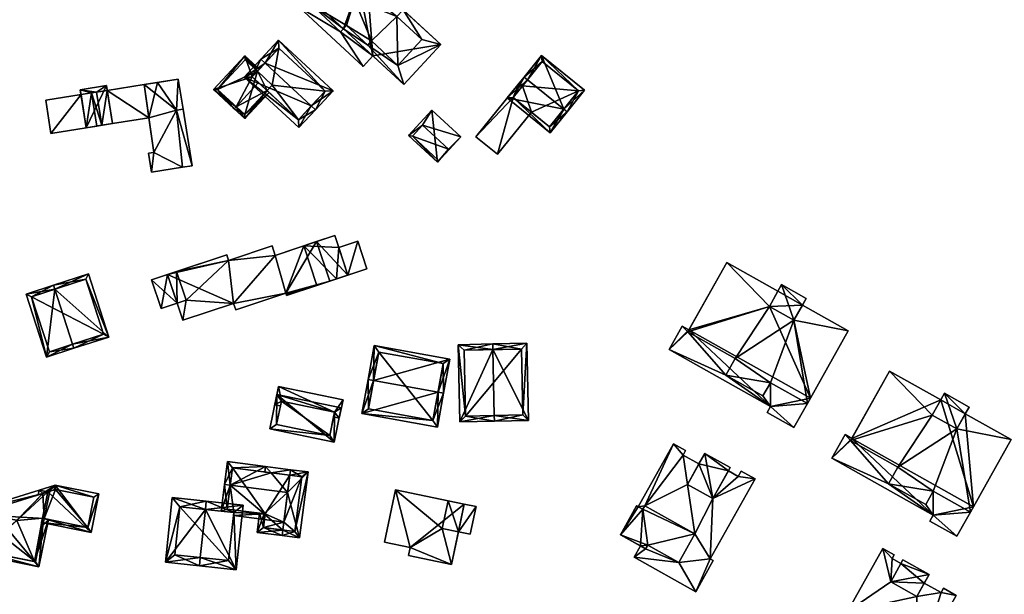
# Model space of a CAD drawing. Header units: inches. Extents: x 2685601 to 2690022, y 1235992 to 1239010.
# Tile 190 of 256: x 2689604 to 2689779, y 1237202 to 1237304. Entities that reach past the tile are written whole.
import ezdxf

# ---------------------------------------------------------------- set-up
doc = ezdxf.new("R2010")
doc.units = ezdxf.units.IN
doc.header["$MEASUREMENT"] = 0
doc.layers.add('Gebaeude Einzelhaus', color=10, linetype='Continuous')
doc.layers.add('Offenes Gebaeude', color=10, linetype='Continuous')

msp = doc.modelspace()

# ---------------------------------------------------------------- meshes
at = {"layer": 'Gebaeude Einzelhaus'}
mesh = msp.add_polyface(dxfattribs=at)
corners = [(2689659.03, 1237311.609, 489.688), (2689655.558, 1237307.854, 489.688), (2689656.407, 1237307.069, 489.688), (2689659.879, 1237310.824, 489.688), (2689678.908, 1237299.393, 489.687), (2689675.573, 1237300.266, 489.687), (2689671.349, 1237295.7, 489.687), (2689672.263, 1237305.539, 489.688), (2689671.16, 1237304.346, 489.688), (2689666.005, 1237299.309, 489.687), (2689666.67, 1237300.028, 489.687), (2689672.361, 1237292.314, 489.687), (2689661.684, 1237302.189, 489.688), (2689662.24, 1237302.79, 489.688), (2689660.651, 1237313.361, 493.194), (2689663.625, 1237307.359, 493.194), (2689665.246, 1237309.111, 493.194), (2689659.03, 1237311.609, 493.194), (2689655.928, 1237306.551, 492.152), (2689661.204, 1237301.67, 492.152), (2689662.24, 1237302.79, 492.152), (2689666.67, 1237300.028, 492.152), (2689666.005, 1237299.309, 492.152), (2689663.625, 1237307.359, 492.152), (2689671.16, 1237304.346, 492.152), (2689671.349, 1237295.7, 492.152), (2689675.573, 1237300.266, 492.152), (2689665.246, 1237309.111, 492.152), (2689672.263, 1237305.539, 492.152), (2689665.866, 1237311.454, 492.152), (2689664.413, 1237309.883, 492.152), (2689659.879, 1237310.824, 492.152), (2689661.204, 1237301.67, 487.033), (2689653.848, 1237306.005, 487.033), (2689665.18, 1237295.524, 487.033), (2689655.928, 1237306.551, 487.033), (2689655.558, 1237307.854, 487.033), (2689666.89, 1237297.374, 487.033), (2689661.684, 1237302.189, 487.033), (2689656.407, 1237307.069, 487.033), (2689664.412, 1237309.883, 489.688), (2689664.413, 1237309.883, 480.365), (2689660.651, 1237313.361, 480.365), (2689660.651, 1237313.361, 489.688), (2689655.558, 1237307.854, 480.365), (2689672.361, 1237292.314, 480.364), (2689666.891, 1237297.373, 480.364), (2689678.908, 1237299.393, 480.365), (2689665.866, 1237311.454, 480.365), (2689665.866, 1237311.454, 489.688), (2689661.684, 1237302.189, 480.365), (2689656.407, 1237307.069, 480.365), (2689655.928, 1237306.551, 480.365), (2689661.204, 1237301.67, 480.365), (2689653.848, 1237306.005, 480.365), (2689665.18, 1237295.524, 480.364)]
mesh.append_faces([[corners[k] for k in face] for face in [(36, 35, 39), (32, 37, 38), (32, 34, 37), (36, 33, 35), (35, 33, 32), (32, 33, 34), (18, 23, 31), (27, 29, 30), (27, 28, 29), (23, 24, 27), (27, 24, 28), (24, 25, 26), (23, 21, 24), (24, 21, 25), (18, 20, 23), (23, 20, 21), (21, 20, 22), (18, 19, 20), (17, 15, 14), (14, 15, 16), (11, 9, 12), (12, 9, 13), (4, 6, 11), (11, 6, 9), (9, 6, 10), (8, 5, 7), (7, 5, 4), (4, 5, 6), (0, 2, 3), (0, 1, 2)]], dxfattribs={"color": 13})
mesh.append_faces([[corners[k] for k in face] for face in [(54, 53, 55), (55, 53, 46), (46, 53, 50), (54, 52, 53), (54, 44, 52), (52, 44, 51), (55, 46, 34), (34, 46, 37), (34, 33, 55), (55, 33, 54), (36, 44, 33), (33, 44, 54), (52, 50, 53), (52, 51, 50), (29, 49, 30), (30, 49, 40), (28, 7, 29), (29, 7, 49), (8, 7, 24), (24, 7, 28), (5, 8, 26), (26, 8, 24), (26, 25, 5), (5, 25, 6), (25, 21, 6), (6, 21, 10), (21, 22, 10), (10, 22, 9), (13, 9, 20), (20, 9, 22), (32, 12, 19), (19, 12, 20), (20, 12, 13), (32, 38, 12), (35, 32, 18), (18, 32, 19), (18, 2, 35), (35, 2, 39), (18, 31, 2), (2, 31, 3), (14, 30, 43), (43, 30, 40), (14, 16, 30), (30, 16, 27), (16, 15, 27), (27, 15, 23), (15, 31, 23), (31, 0, 3), (15, 17, 31), (31, 17, 0), (43, 0, 14), (14, 0, 17), (41, 51, 42), (42, 51, 44), (41, 50, 51), (48, 46, 41), (41, 46, 50), (48, 47, 46), (46, 47, 45), (49, 41, 40), (49, 48, 41), (7, 48, 49), (7, 47, 48), (7, 4, 47), (4, 11, 47), (47, 11, 45), (45, 37, 46), (37, 12, 38), (45, 11, 37), (37, 11, 12), (36, 39, 1), (1, 39, 2), (0, 36, 1), (0, 42, 36), (36, 42, 44), (0, 43, 42), (40, 42, 43), (40, 41, 42)]], dxfattribs={"color": 41})
mesh = msp.add_polyface(dxfattribs=at)
corners = [(2689656.001, 1237288.541, 490.042), (2689656.735, 1237287.861, 490.042), (2689659.848, 1237291.218, 487.673), (2689647.828, 1237296.124, 490.042), (2689650.208, 1237300.16, 487.673), (2689647.095, 1237296.804, 490.042), (2689644.145, 1237293.624, 487.673), (2689653.786, 1237284.683, 487.673), (2689658.435, 1237291.164, 488.191), (2689650.26, 1237298.746, 488.191), (2689645.559, 1237293.678, 488.22), (2689653.733, 1237286.095, 488.219), (2689653.733, 1237286.095, 481.276), (2689658.435, 1237291.164, 481.276), (2689650.26, 1237298.746, 481.276), (2689646.476, 1237294.667, 487.054), (2689646.476, 1237294.667, 481.276), (2689645.559, 1237293.678, 487.054), (2689646.664, 1237292.653, 487.483), (2689648.184, 1237291.243, 486.719), (2689648.184, 1237291.243, 481.276), (2689649.101, 1237292.233, 481.276)]
mesh.append_faces([[corners[k] for k in face] for face in [(6, 11, 7), (7, 11, 1), (1, 11, 0), (5, 10, 6), (6, 10, 11), (5, 3, 10), (5, 9, 3), (8, 1, 0), (8, 2, 1), (5, 4, 9), (9, 4, 8), (8, 4, 2), (0, 7, 1), (5, 6, 3), (3, 6, 0), (0, 6, 7), (3, 4, 5), (0, 2, 3), (3, 2, 4), (0, 1, 2)]], dxfattribs={"color": 13})
mesh.append_faces([[corners[k] for k in face] for face in [(13, 21, 14), (14, 21, 16), (13, 12, 21), (21, 12, 20), (12, 19, 20), (18, 10, 17), (12, 11, 19), (19, 11, 18), (18, 11, 10), (10, 15, 17), (15, 14, 16), (15, 9, 14), (10, 3, 15), (15, 3, 9), (9, 8, 14), (14, 8, 13), (8, 12, 13), (8, 11, 12), (8, 0, 11)]], dxfattribs={"color": 41})
mesh = msp.add_polyface(dxfattribs=at)
corners = [(2689644.266, 1237286.283, 486.535), (2689648.55, 1237290.903, 486.535), (2689648.184, 1237291.243, 486.719), (2689642.72, 1237288.399, 487.483), (2689646.664, 1237292.653, 487.483), (2689642.38, 1237288.033, 487.483), (2689645.559, 1237293.678, 487.054), (2689644.253, 1237297.411, 486.06), (2689638.71, 1237291.436, 486.06), (2689646.476, 1237294.667, 487.054), (2689646.816, 1237295.034, 487.054), (2689644.24, 1237286.989, 486.719), (2689644.279, 1237296.705, 486.202), (2689639.416, 1237291.463, 486.202), (2689646.476, 1237294.667, 481.276), (2689644.279, 1237296.705, 481.276), (2689639.416, 1237291.463, 481.276), (2689644.24, 1237286.989, 481.276), (2689648.184, 1237291.243, 481.276), (2689649.101, 1237292.233, 481.276)]
mesh.append_faces([[corners[k] for k in face] for face in [(7, 13, 8), (8, 13, 5), (5, 13, 3), (10, 12, 7), (7, 12, 13), (10, 9, 12), (0, 11, 1), (1, 11, 2), (0, 5, 11), (11, 5, 3), (6, 3, 4), (6, 8, 3), (3, 8, 5), (10, 7, 9), (9, 7, 6), (6, 7, 8), (0, 3, 5), (0, 2, 3), (3, 2, 4), (0, 1, 2)]], dxfattribs={"color": 13})
mesh.append_faces([[corners[k] for k in face] for face in [(14, 16, 15), (14, 17, 16), (14, 18, 17), (14, 19, 18), (17, 18, 11), (11, 18, 2), (3, 17, 11), (3, 16, 17), (3, 13, 16), (13, 12, 16), (16, 12, 15), (15, 12, 14), (14, 12, 9)]], dxfattribs={"color": 41})
mesh = msp.add_polyface(dxfattribs=at)
corners = [(2689700.691, 1237287.936, 491.962), (2689701.274, 1237287.464, 491.962), (2689704.39, 1237291.31, 489.592), (2689696.785, 1237297.471, 489.592), (2689694.252, 1237293.153, 491.962), (2689693.669, 1237293.625, 491.962), (2689690.679, 1237289.934, 489.592), (2689698.283, 1237283.773, 489.592), (2689703.335, 1237291.2, 489.951), (2689698.173, 1237284.828, 489.966), (2689696.895, 1237296.416, 489.951), (2689691.734, 1237290.044, 489.966), (2689698.173, 1237284.828, 481.196), (2689703.335, 1237291.2, 481.196), (2689696.895, 1237296.416, 481.196), (2689693.386, 1237292.083, 487.791), (2689693.386, 1237292.083, 481.196), (2689691.734, 1237290.044, 487.791), (2689694.988, 1237287.408, 487.791), (2689694.988, 1237287.408, 481.196), (2689691.734, 1237290.044, 481.196)]
mesh.append_faces([[corners[k] for k in face] for face in [(11, 9, 7), (6, 11, 7), (4, 11, 5), (10, 4, 5), (5, 11, 6), (8, 10, 3), (3, 10, 5), (2, 8, 3), (1, 9, 0), (0, 8, 1), (7, 9, 1), (1, 8, 2), (0, 7, 1), (5, 6, 4), (4, 6, 0), (0, 6, 7), (0, 3, 4), (4, 3, 5), (0, 2, 3), (0, 1, 2)]], dxfattribs={"color": 13})
mesh.append_faces([[corners[k] for k in face] for face in [(13, 16, 14), (13, 19, 16), (16, 19, 20), (13, 12, 19), (12, 18, 19), (18, 11, 17), (12, 9, 18), (18, 9, 11), (11, 15, 17), (15, 14, 16), (15, 10, 14), (11, 4, 15), (15, 4, 10), (10, 8, 14), (14, 8, 13), (8, 12, 13), (8, 9, 12), (8, 0, 9)]], dxfattribs={"color": 41})
mesh = msp.add_polyface(dxfattribs=at)
corners = [(2689628.136, 1237280.291, 492.952), (2689627.196, 1237280.141, 492.952), (2689627.728, 1237276.81, 492.952), (2689633.216, 1237277.685, 492.952), (2689632.154, 1237287.778, 492.952), (2689632.465, 1237293.284, 492.952), (2689633.314, 1237287.963, 492.952), (2689626.443, 1237292.324, 492.952), (2689615.242, 1237290.538, 487.074), (2689609.924, 1237283.668, 487.074), (2689616.179, 1237284.665, 487.074), (2689608.986, 1237289.541, 487.074), (2689619.878, 1237291.278, 491.15), (2689620.814, 1237285.404, 491.15), (2689627.271, 1237286.433, 491.15), (2689626.443, 1237292.324, 491.15), (2689619.744, 1237292.118, 492.003), (2689616.179, 1237284.665, 492.003), (2689620.814, 1237285.404, 492.003), (2689615.108, 1237291.379, 492.003), (2689632.154, 1237287.778, 492.003), (2689633.216, 1237277.685, 492.003), (2689634.91, 1237277.955, 492.003), (2689633.314, 1237287.963, 492.003), (2689627.196, 1237280.141, 481.399), (2689628.136, 1237280.291, 481.399), (2689627.728, 1237276.81, 481.399), (2689633.216, 1237277.685, 481.399), (2689633.314, 1237287.963, 481.399), (2689632.465, 1237293.284, 481.399), (2689628.758, 1237292.694, 481.399), (2689626.443, 1237292.324, 481.399), (2689627.271, 1237286.433, 481.399), (2689632.154, 1237287.778, 481.399), (2689609.924, 1237283.668, 481.399), (2689608.986, 1237289.541, 481.399), (2689616.179, 1237284.665, 481.399), (2689618.05, 1237284.964, 481.399), (2689618.05, 1237284.964, 487.074), (2689615.242, 1237290.538, 481.399), (2689617.114, 1237290.836, 481.399), (2689619.878, 1237291.278, 481.399), (2689626.443, 1237292.325, 481.399), (2689618.918, 1237285.101, 481.399), (2689618.918, 1237285.101, 491.15), (2689617.981, 1237290.975, 481.399), (2689619.744, 1237292.118, 481.399), (2689615.108, 1237291.379, 481.399), (2689618.918, 1237285.102, 491.15), (2689618.05, 1237284.963, 487.074), (2689618.918, 1237285.102, 481.399), (2689618.05, 1237284.963, 481.399), (2689634.91, 1237277.955, 481.399)]
mesh.append_faces([[corners[k] for k in face] for face in [(20, 22, 23), (20, 21, 22), (19, 17, 16), (16, 17, 18), (12, 14, 15), (12, 13, 14), (11, 9, 8), (8, 9, 10), (0, 4, 7), (7, 4, 5), (5, 4, 6), (0, 3, 4), (0, 2, 3), (0, 1, 2)]], dxfattribs={"color": 13})
mesh.append_faces([[corners[k] for k in face] for face in [(27, 33, 52), (52, 33, 28), (21, 52, 22), (21, 27, 52), (22, 52, 23), (23, 52, 28), (47, 40, 39), (40, 50, 51), (46, 45, 47), (47, 45, 40), (40, 45, 50), (46, 41, 45), (18, 48, 13), (48, 49, 50), (50, 49, 51), (48, 10, 49), (18, 17, 48), (48, 17, 10), (8, 47, 39), (8, 19, 47), (10, 17, 8), (8, 17, 19), (19, 16, 47), (47, 16, 46), (46, 12, 41), (12, 18, 13), (46, 16, 12), (12, 16, 18), (43, 41, 32), (32, 41, 42), (43, 45, 41), (13, 32, 14), (44, 43, 13), (13, 43, 32), (42, 41, 15), (15, 41, 12), (36, 40, 37), (36, 39, 40), (36, 34, 39), (39, 34, 35), (35, 8, 39), (35, 11, 8), (10, 37, 38), (9, 36, 10), (10, 36, 37), (9, 34, 36), (9, 11, 34), (34, 11, 35), (30, 32, 31), (25, 26, 24), (25, 27, 26), (30, 33, 32), (32, 33, 25), (25, 33, 27), (30, 29, 33), (33, 29, 28), (0, 14, 25), (25, 14, 32), (0, 7, 14), (14, 7, 15), (5, 15, 7), (15, 30, 31), (5, 29, 15), (15, 29, 30), (23, 5, 6), (23, 29, 5), (23, 28, 29), (6, 4, 23), (23, 4, 20), (4, 3, 20), (20, 3, 21), (2, 21, 3), (2, 26, 21), (21, 26, 27), (2, 1, 26), (26, 1, 24), (1, 0, 24), (24, 0, 25)]], dxfattribs={"color": 41})
mesh = msp.add_polyface(dxfattribs=at)
corners = [(2689691.734, 1237290.044, 487.791), (2689692.803, 1237292.555, 487.791), (2689685.126, 1237283.081, 487.791), (2689693.386, 1237292.083, 487.791), (2689688.964, 1237279.973, 487.791), (2689694.988, 1237287.408, 487.791), (2689692.803, 1237292.555, 481.196), (2689693.386, 1237292.083, 481.196), (2689685.126, 1237283.081, 481.196), (2689688.964, 1237279.973, 481.196), (2689694.988, 1237287.408, 481.196), (2689691.734, 1237290.044, 481.196)]
mesh.append_faces([[corners[k] for k in face] for face in [(0, 4, 5), (0, 2, 4), (3, 1, 0), (0, 1, 2)]], dxfattribs={"color": 13})
mesh.append_faces([[corners[k] for k in face] for face in [(7, 11, 6), (6, 11, 8), (8, 11, 9), (9, 11, 10), (5, 4, 10), (10, 4, 9), (4, 2, 9), (9, 2, 8), (2, 1, 8), (8, 1, 6), (6, 3, 7), (6, 1, 3)]], dxfattribs={"color": 41})
mesh = msp.add_polyface(dxfattribs=at)
corners = [(2689678.328, 1237278.549, 485.851), (2689682.498, 1237283.074, 485.851), (2689677.369, 1237287.8, 485.851), (2689673.199, 1237283.275, 485.851), (2689673.9, 1237283.15, 485.851), (2689680.3, 1237280.85, 485.851), (2689678.55, 1237278.85, 485.851), (2689675.7, 1237285.1, 485.851), (2689673.9, 1237283.15, 480.611), (2689675.7, 1237285.1, 480.611), (2689678.55, 1237278.85, 480.611), (2689680.3, 1237280.85, 480.611)]
mesh.append_faces([[corners[k] for k in face] for face in [(1, 5, 7), (7, 2, 1), (4, 3, 7), (7, 3, 2), (5, 0, 6), (6, 0, 4), (0, 5, 1), (4, 0, 3), (0, 2, 3), (0, 1, 2)]], dxfattribs={"color": 13})
mesh.append_faces([[corners[k] for k in face] for face in [(8, 11, 10), (9, 11, 8), (7, 11, 9), (5, 11, 7), (10, 11, 6), (6, 11, 5), (8, 10, 4), (4, 10, 6), (9, 8, 7), (7, 8, 4)]], dxfattribs={"color": 41})
mesh = msp.add_polyface(dxfattribs=at)
corners = [(2689630.576, 1237258.692, 485.478), (2689627.723, 1237257.741, 485.478), (2689629.404, 1237252.699, 485.478), (2689632.257, 1237253.649, 485.478), (2689656.948, 1237264.509, 485.738), (2689662.474, 1237258.603, 485.738), (2689660.15, 1237265.576, 485.738), (2689659.273, 1237257.535, 485.738), (2689662.474, 1237258.603, 482.894), (2689664.218, 1237264.571, 482.894), (2689660.858, 1237263.452, 482.894), (2689665.834, 1237259.721, 482.894), (2689660.438, 1237257.923, 482.894), (2689642.261, 1237253.576, 490.762), (2689630.576, 1237258.693, 490.762), (2689633.279, 1237250.584, 490.762), (2689641.356, 1237261.181, 490.762), (2689641.026, 1237262.174, 490.762), (2689651.504, 1237255.383, 490.762), (2689642.643, 1237252.43, 490.762), (2689649.638, 1237262.073, 490.762), (2689659.273, 1237257.535, 490.762), (2689651.566, 1237255.194, 490.762), (2689656.948, 1237264.509, 490.762), (2689651.634, 1237254.99, 490.762), (2689649.078, 1237263.754, 490.762), (2689632.144, 1237259.215, 485.478), (2689632.144, 1237259.215, 475.436), (2689627.723, 1237257.741, 475.436), (2689629.404, 1237252.699, 475.436), (2689632.257, 1237253.649, 475.436), (2689633.825, 1237254.171, 475.436), (2689656.996, 1237256.776, 485.738), (2689656.996, 1237256.776, 475.436), (2689660.438, 1237257.923, 475.436), (2689662.474, 1237258.603, 475.436), (2689660.15, 1237265.576, 475.436), (2689660.858, 1237263.451, 475.436), (2689654.673, 1237263.751, 475.436), (2689654.673, 1237263.751, 485.738), (2689665.834, 1237259.721, 475.436), (2689664.218, 1237264.571, 475.436), (2689651.504, 1237255.383, 475.436), (2689642.643, 1237252.43, 475.436), (2689651.566, 1237255.194, 475.436), (2689651.634, 1237254.99, 475.436), (2689649.638, 1237262.073, 475.436), (2689649.078, 1237263.754, 475.436), (2689641.356, 1237261.181, 475.436), (2689641.026, 1237262.174, 475.436), (2689633.279, 1237250.584, 475.436), (2689642.261, 1237253.576, 475.436)]
mesh.append_faces([[corners[k] for k in face] for face in [(16, 20, 25), (21, 22, 24), (20, 18, 23), (23, 18, 21), (21, 18, 22), (16, 13, 20), (20, 13, 18), (18, 13, 19), (17, 14, 16), (16, 14, 13), (13, 14, 15), (11, 8, 12), (11, 9, 8), (8, 9, 10), (7, 5, 4), (4, 5, 6), (0, 2, 3), (0, 1, 2)]], dxfattribs={"color": 13})
mesh.append_faces([[corners[k] for k in face] for face in [(51, 42, 43), (42, 33, 44), (44, 33, 45), (42, 38, 33), (51, 46, 42), (42, 46, 38), (51, 48, 46), (46, 48, 47), (48, 27, 49), (50, 31, 51), (51, 31, 48), (48, 31, 27), (50, 30, 31), (19, 13, 43), (43, 13, 51), (13, 15, 51), (51, 15, 50), (50, 3, 30), (3, 14, 0), (50, 15, 3), (3, 15, 14), (17, 26, 14), (14, 26, 0), (17, 49, 26), (26, 49, 27), (17, 16, 49), (49, 16, 48), (16, 25, 48), (48, 25, 47), (25, 20, 47), (47, 20, 46), (23, 39, 20), (20, 39, 46), (46, 39, 38), (23, 4, 39), (23, 21, 4), (4, 21, 7), (24, 32, 21), (21, 32, 7), (24, 45, 32), (32, 45, 33), (24, 22, 45), (45, 22, 44), (22, 18, 44), (44, 18, 42), (18, 19, 42), (42, 19, 43), (34, 35, 40), (40, 35, 41), (41, 35, 37), (41, 10, 9), (41, 37, 10), (9, 11, 41), (41, 11, 40), (8, 40, 11), (8, 35, 40), (34, 37, 35), (34, 38, 37), (37, 38, 36), (34, 33, 38), (4, 38, 39), (4, 36, 38), (4, 6, 36), (6, 10, 36), (36, 10, 37), (6, 5, 10), (10, 5, 8), (7, 8, 5), (8, 34, 35), (8, 33, 34), (7, 32, 8), (8, 32, 33), (28, 30, 29), (28, 27, 30), (30, 27, 31), (29, 30, 2), (2, 30, 3), (2, 1, 29), (29, 1, 28), (0, 28, 1), (0, 27, 28), (0, 26, 27)]], dxfattribs={"color": 41})
mesh = msp.add_polyface(dxfattribs=at)
corners = [(2689721.683, 1237249.573, 487.455), (2689722.646, 1237248.558, 487.455), (2689722.849, 1237248.918, 487.455), (2689719.338, 1237245.4, 487.455), (2689729.378, 1237240.894, 487.455), (2689731.035, 1237243.843, 487.455), (2689737.27, 1237235.32, 487.455), (2689741.453, 1237231.606, 487.454), (2689736.688, 1237234.285, 487.455), (2689743.844, 1237235.86, 487.455), (2689737.29, 1237239.545, 487.455), (2689735.966, 1237237.19, 487.455), (2689741.449, 1237250.603, 491.223), (2689739.264, 1237256.896, 491.223), (2689737.1, 1237253.048, 491.223), (2689743.613, 1237254.451, 491.223), (2689737.1, 1237253.048, 490.227), (2689722.646, 1237248.558, 490.227), (2689731.035, 1237243.843, 490.227), (2689729.54, 1237260.823, 490.227), (2689737.29, 1237239.545, 490.227), (2689729.378, 1237240.894, 490.227), (2689741.449, 1237250.603, 490.227), (2689735.966, 1237237.19, 490.227), (2689743.844, 1237235.86, 490.227), (2689751.073, 1237248.719, 490.227), (2689742.956, 1237253.282, 490.227), (2689738.606, 1237255.727, 490.227), (2689736.688, 1237234.285, 475.752), (2689737.27, 1237235.32, 475.752), (2689741.453, 1237231.606, 475.752), (2689744.38, 1237236.813, 475.752), (2689744.38, 1237236.813, 487.455), (2689721.683, 1237249.573, 475.752), (2689722.849, 1237248.918, 475.752), (2689719.338, 1237245.4, 475.752), (2689742.955, 1237253.281, 490.227), (2689743.613, 1237254.451, 475.752), (2689742.955, 1237253.281, 475.752), (2689739.264, 1237256.896, 475.752), (2689738.606, 1237255.727, 475.752), (2689741.449, 1237250.603, 475.752), (2689737.1, 1237253.048, 475.752), (2689729.54, 1237260.823, 475.752), (2689751.073, 1237248.719, 475.752), (2689742.956, 1237253.282, 475.752)]
mesh.append_faces([[corners[k] for k in face] for face in [(19, 16, 27), (22, 25, 26), (22, 24, 25), (22, 20, 24), (20, 21, 23), (16, 18, 22), (22, 18, 20), (20, 18, 21), (19, 17, 16), (16, 17, 18), (15, 13, 12), (12, 13, 14), (4, 6, 11), (11, 6, 10), (10, 6, 9), (9, 6, 7), (7, 6, 8), (4, 3, 6), (5, 1, 4), (4, 1, 3), (3, 1, 0), (0, 1, 2)]], dxfattribs={"color": 13})
mesh.append_faces([[corners[k] for k in face] for face in [(44, 41, 45), (42, 43, 40), (42, 34, 43), (44, 31, 41), (41, 31, 42), (42, 31, 34), (43, 27, 40), (43, 19, 27), (44, 45, 25), (25, 45, 26), (24, 32, 25), (25, 32, 44), (44, 32, 31), (24, 9, 32), (24, 20, 9), (9, 20, 10), (11, 10, 23), (23, 10, 20), (23, 21, 11), (11, 21, 4), (21, 18, 4), (4, 18, 5), (18, 17, 5), (5, 17, 1), (17, 2, 1), (2, 43, 34), (17, 19, 2), (2, 19, 43), (38, 39, 37), (38, 40, 39), (38, 42, 40), (38, 41, 42), (12, 14, 22), (22, 14, 16), (14, 27, 16), (27, 39, 40), (14, 13, 27), (27, 13, 39), (13, 15, 39), (39, 15, 37), (15, 36, 37), (37, 36, 38), (15, 12, 36), (36, 12, 22), (34, 35, 33), (30, 29, 31), (31, 29, 34), (34, 29, 35), (30, 28, 29), (6, 3, 29), (29, 3, 35), (3, 0, 35), (35, 0, 33), (33, 2, 34), (33, 0, 2), (9, 31, 32), (7, 30, 9), (9, 30, 31), (7, 8, 30), (30, 8, 28), (8, 6, 28), (28, 6, 29)]], dxfattribs={"color": 41})
mesh = msp.add_polyface(dxfattribs=at)
corners = [(2689613.761, 1237246.341, 490.619), (2689609.159, 1237244.07, 486.828), (2689613.991, 1237245.628, 490.619), (2689610.621, 1237256.082, 490.619), (2689605.559, 1237255.238, 486.828), (2689610.391, 1237256.796, 490.619), (2689620.188, 1237247.625, 486.07), (2689616.586, 1237258.794, 486.07), (2689609.643, 1237245.014, 487.388), (2689606.503, 1237254.754, 487.388), (2689619.244, 1237248.109, 486.594), (2689616.103, 1237257.85, 486.594), (2689609.643, 1237245.014, 479.118), (2689619.244, 1237248.109, 479.118), (2689616.103, 1237257.85, 479.119), (2689606.503, 1237254.754, 479.118)]
mesh.append_faces([[corners[k] for k in face] for face in [(3, 9, 5), (11, 3, 5), (5, 9, 4), (7, 11, 5), (10, 11, 6), (6, 11, 7), (2, 8, 0), (0, 10, 2), (2, 10, 6), (9, 8, 1), (4, 9, 1), (1, 8, 2), (3, 7, 5), (0, 6, 3), (3, 6, 7), (0, 2, 6), (4, 3, 5), (4, 1, 3), (3, 1, 0), (0, 1, 2)]], dxfattribs={"color": 13})
mesh.append_faces([[corners[k] for k in face] for face in [(13, 15, 14), (13, 12, 15), (8, 9, 12), (12, 9, 15), (3, 11, 9), (9, 11, 15), (15, 11, 14), (11, 10, 14), (14, 10, 13), (10, 12, 13), (10, 8, 12), (10, 0, 8)]], dxfattribs={"color": 41})
mesh = msp.add_polyface(dxfattribs=at)
corners = [(2689678.445, 1237237.887, 490.772), (2689664.97, 1237234.088, 485.369), (2689678.344, 1237231.679, 485.369), (2689667.04, 1237239.941, 490.772), (2689666.055, 1237240.118, 490.772), (2689679.429, 1237237.71, 490.772), (2689680.511, 1237243.72, 485.369), (2689667.138, 1237246.128, 485.369), (2689677.536, 1237232.84, 486.25), (2689679.35, 1237242.913, 486.254), (2689667.945, 1237244.966, 486.254), (2689666.131, 1237234.895, 486.251), (2689667.945, 1237244.966, 475.122), (2689679.35, 1237242.913, 475.122), (2689666.131, 1237234.895, 475.122), (2689677.536, 1237232.84, 475.122)]
mesh.append_faces([[corners[k] for k in face] for face in [(11, 8, 1), (3, 11, 4), (10, 3, 4), (4, 11, 1), (9, 10, 7), (7, 10, 4), (6, 9, 7), (8, 0, 5), (5, 0, 9), (5, 9, 6), (1, 8, 2), (2, 8, 5), (3, 7, 4), (5, 6, 0), (0, 6, 3), (3, 6, 7), (0, 2, 5), (4, 1, 3), (3, 1, 0), (0, 1, 2)]], dxfattribs={"color": 13})
mesh.append_faces([[corners[k] for k in face] for face in [(12, 15, 14), (13, 15, 12), (8, 15, 13), (8, 13, 0), (0, 13, 9), (14, 15, 8), (11, 14, 8), (12, 14, 11), (3, 12, 11), (10, 12, 3), (13, 12, 9), (9, 12, 10)]], dxfattribs={"color": 41})
mesh = msp.add_polyface(dxfattribs=at)
corners = [(2689688.162, 1237245.396, 490.772), (2689682.024, 1237246.269, 485.369), (2689682.308, 1237232.603, 485.369), (2689688.141, 1237246.396, 490.772), (2689688.404, 1237233.729, 490.772), (2689688.425, 1237232.73, 490.772), (2689694.459, 1237232.855, 485.369), (2689694.175, 1237246.521, 485.369), (2689683.044, 1237245.29, 486.252), (2689693.196, 1237245.501, 486.264), (2689683.286, 1237233.623, 486.251), (2689693.439, 1237233.834, 486.264), (2689693.196, 1237245.501, 475.286), (2689693.439, 1237233.834, 475.286), (2689683.044, 1237245.29, 475.286), (2689683.286, 1237233.623, 475.286)]
mesh.append_faces([[corners[k] for k in face] for face in [(11, 9, 7), (6, 11, 7), (10, 4, 5), (5, 4, 11), (5, 11, 6), (2, 10, 5), (8, 10, 1), (1, 10, 2), (0, 8, 3), (9, 0, 3), (7, 9, 3), (3, 8, 1), (0, 7, 3), (5, 6, 4), (4, 6, 0), (0, 6, 7), (0, 2, 4), (4, 2, 5), (3, 1, 0), (0, 1, 2)]], dxfattribs={"color": 13})
mesh.append_faces([[corners[k] for k in face] for face in [(12, 15, 14), (13, 15, 12), (10, 15, 13), (10, 13, 4), (4, 13, 11), (14, 15, 10), (8, 14, 10), (12, 14, 8), (0, 12, 8), (9, 12, 0), (13, 12, 11), (11, 12, 9)]], dxfattribs={"color": 41})
mesh = msp.add_polyface(dxfattribs=at)
corners = [(2689758.208, 1237221.673, 484.681), (2689748.168, 1237226.179, 484.681), (2689766.1, 1237216.099, 484.681), (2689751.476, 1237229.336, 484.681), (2689750.513, 1237230.351, 484.681), (2689770.283, 1237212.385, 484.681), (2689765.518, 1237215.064, 484.681), (2689772.674, 1237216.639, 484.681), (2689766.12, 1237220.324, 484.681), (2689764.796, 1237217.969, 484.681), (2689759.865, 1237224.621, 484.681), (2689751.679, 1237229.696, 484.681), (2689765.93, 1237233.826, 487.453), (2689751.476, 1237229.336, 487.453), (2689759.865, 1237224.621, 487.453), (2689758.37, 1237241.601, 487.454), (2689766.12, 1237220.324, 487.453), (2689758.208, 1237221.673, 487.453), (2689770.279, 1237231.381, 487.453), (2689764.796, 1237217.969, 487.453), (2689772.674, 1237216.639, 487.453), (2689779.903, 1237229.498, 487.453), (2689771.785, 1237234.061, 487.453), (2689767.436, 1237236.505, 487.454), (2689770.279, 1237231.381, 488.449), (2689768.094, 1237237.675, 488.449), (2689765.93, 1237233.826, 488.449), (2689772.443, 1237235.23, 488.449), (2689765.518, 1237215.064, 475.16), (2689766.1, 1237216.099, 475.16), (2689770.283, 1237212.385, 475.16), (2689773.209, 1237217.591, 475.16), (2689773.209, 1237217.591, 484.681), (2689750.513, 1237230.351, 475.16), (2689751.679, 1237229.696, 475.16), (2689748.168, 1237226.179, 475.16), (2689758.37, 1237241.601, 475.16), (2689779.903, 1237229.498, 475.16), (2689771.785, 1237234.061, 475.16), (2689767.436, 1237236.505, 475.16), (2689768.094, 1237237.675, 475.16), (2689772.443, 1237235.23, 475.16), (2689771.785, 1237234.06, 487.453), (2689771.785, 1237234.06, 475.16)]
mesh.append_faces([[corners[k] for k in face] for face in [(27, 25, 24), (24, 25, 26), (15, 12, 23), (18, 21, 22), (18, 20, 21), (18, 16, 20), (16, 17, 19), (12, 14, 18), (18, 14, 16), (16, 14, 17), (15, 13, 12), (12, 13, 14), (4, 3, 11), (3, 0, 10), (0, 2, 9), (9, 2, 8), (8, 2, 7), (7, 2, 5), (5, 2, 6), (4, 1, 3), (3, 1, 0), (0, 1, 2)]], dxfattribs={"color": 13})
mesh.append_faces([[corners[k] for k in face] for face in [(41, 43, 40), (40, 43, 39), (27, 42, 41), (41, 42, 43), (27, 24, 42), (42, 24, 18), (24, 26, 18), (18, 26, 12), (26, 23, 12), (23, 40, 39), (26, 25, 23), (23, 25, 40), (25, 27, 40), (40, 27, 41), (31, 38, 37), (31, 39, 38), (31, 34, 39), (39, 34, 36), (36, 23, 39), (36, 15, 23), (37, 22, 21), (37, 38, 22), (20, 32, 21), (21, 32, 37), (37, 32, 31), (20, 7, 32), (20, 16, 7), (7, 16, 8), (9, 8, 19), (19, 8, 16), (19, 17, 9), (9, 17, 0), (17, 14, 0), (0, 14, 10), (14, 13, 10), (10, 13, 3), (13, 11, 3), (11, 36, 34), (13, 15, 11), (11, 15, 36), (34, 35, 33), (30, 29, 31), (31, 29, 34), (34, 29, 35), (30, 28, 29), (2, 1, 29), (29, 1, 35), (1, 4, 35), (35, 4, 33), (33, 11, 34), (33, 4, 11), (7, 31, 32), (5, 30, 7), (7, 30, 31), (5, 6, 30), (30, 6, 28), (6, 2, 28), (28, 2, 29)]], dxfattribs={"color": 41})
mesh = msp.add_polyface(dxfattribs=at)
corners = [(2689649.928, 1237237.458, 483.479), (2689660.051, 1237228.993, 481.961), (2689661.318, 1237235.094, 483.479), (2689648.661, 1237231.356, 481.961), (2689660.135, 1237234.318, 483.235), (2689649.844, 1237232.133, 482.205), (2689650.704, 1237236.275, 483.235), (2689659.275, 1237230.175, 482.205), (2689660.135, 1237234.318, 482.43), (2689650.704, 1237236.275, 474.531), (2689650.704, 1237236.275, 482.43), (2689660.135, 1237234.318, 474.531), (2689650.704, 1237236.275, 482.53), (2689660.135, 1237234.318, 482.53), (2689650.532, 1237235.445, 482.43), (2689649.844, 1237232.133, 474.531), (2689650.532, 1237235.445, 482.53), (2689659.275, 1237230.175, 474.531), (2689659.963, 1237233.487, 482.43), (2689659.963, 1237233.487, 482.53)]
mesh.append_faces([[corners[k] for k in face] for face in [(1, 7, 4), (5, 7, 3), (3, 7, 1), (6, 5, 0), (4, 6, 0), (0, 5, 3), (1, 4, 2), (2, 4, 0), (3, 1, 0), (0, 1, 2)]], dxfattribs={"color": 13})
mesh.append_faces([[corners[k] for k in face] for face in [(9, 17, 15), (11, 17, 9), (4, 19, 13), (18, 11, 8), (18, 17, 11), (4, 7, 19), (19, 7, 18), (18, 7, 17), (7, 5, 17), (17, 5, 15), (9, 14, 10), (16, 6, 12), (14, 5, 16), (16, 5, 6), (9, 15, 14), (14, 15, 5), (6, 4, 12), (12, 4, 13), (11, 9, 8), (8, 9, 10)]], dxfattribs={"color": 41})
mesh = msp.add_polyface(dxfattribs=at)
corners = [(2689714.689, 1237217.143, 486.044), (2689713.603, 1237217.754, 486.044), (2689710.721, 1237212.63, 486.044), (2689715.576, 1237210.795, 486.044), (2689715.194, 1237210.115, 486.044), (2689723.904, 1237212.776, 486.044), (2689721.058, 1237207.713, 486.044), (2689715.036, 1237217.761, 486.044), (2689727.079, 1237219.045, 486.044), (2689725.69, 1237227.031, 486.044), (2689722.611, 1237221.555, 486.044), (2689730.156, 1237224.52, 486.044), (2689726.611, 1237208.378, 485.001), (2689723.904, 1237212.776, 485.001), (2689721.058, 1237207.713, 485.001), (2689727.079, 1237219.045, 485.001), (2689722.611, 1237221.555, 485.001), (2689715.036, 1237217.761, 485.001), (2689715.194, 1237210.115, 485.001), (2689715.576, 1237210.795, 485.001), (2689713.156, 1237208.691, 485.001), (2689724.075, 1237202.553, 485.001), (2689714.254, 1237210.644, 485.001), (2689727.173, 1237208.063, 485.001), (2689734.561, 1237222.52, 485.001), (2689731.575, 1237222.963, 485.001), (2689732.104, 1237223.901, 485.001), (2689729.832, 1237223.943, 485.001), (2689721.816, 1237226.721, 485.001), (2689724.635, 1237225.155, 485.001), (2689720.13, 1237228.725, 485.001), (2689722.266, 1237227.524, 485.001), (2689713.876, 1237217.6, 485.001), (2689714.689, 1237217.143, 485.001), (2689710.721, 1237212.63, 472.901), (2689714.254, 1237210.644, 472.901), (2689713.603, 1237217.754, 472.901), (2689713.876, 1237217.6, 472.901), (2689715.576, 1237210.795, 472.901), (2689715.194, 1237210.115, 472.901), (2689714.689, 1237217.143, 472.901), (2689723.904, 1237212.776, 472.901), (2689715.036, 1237217.761, 472.901), (2689721.058, 1237207.713, 472.901), (2689730.156, 1237224.52, 472.901), (2689729.832, 1237223.943, 472.901), (2689725.69, 1237227.031, 472.901), (2689724.635, 1237225.155, 472.901), (2689727.079, 1237219.045, 472.901), (2689722.611, 1237221.555, 472.901), (2689720.13, 1237228.725, 472.901), (2689722.266, 1237227.524, 472.901), (2689713.156, 1237208.691, 472.901), (2689724.075, 1237202.553, 472.901), (2689727.173, 1237208.063, 472.901), (2689726.611, 1237208.378, 472.901), (2689734.561, 1237222.52, 472.901), (2689732.104, 1237223.901, 472.901), (2689731.575, 1237222.963, 472.901), (2689721.816, 1237226.721, 472.901)]
mesh.append_faces([[corners[k] for k in face] for face in [(17, 32, 33), (17, 30, 32), (17, 28, 30), (30, 28, 31), (17, 16, 28), (28, 16, 29), (15, 25, 27), (15, 24, 25), (25, 24, 26), (15, 12, 24), (12, 21, 23), (20, 18, 22), (12, 14, 21), (21, 14, 20), (20, 14, 18), (18, 14, 19), (17, 13, 16), (16, 13, 15), (15, 13, 12), (12, 13, 14), (11, 9, 8), (8, 9, 10), (0, 5, 7), (0, 3, 5), (5, 3, 6), (0, 2, 3), (3, 2, 4), (0, 1, 2)]], dxfattribs={"color": 13})
mesh.append_faces([[corners[k] for k in face] for face in [(49, 59, 47), (59, 50, 51), (49, 42, 59), (59, 42, 50), (50, 42, 37), (37, 42, 40), (49, 41, 42), (43, 39, 38), (43, 52, 39), (39, 52, 35), (43, 53, 52), (41, 55, 43), (43, 55, 53), (53, 55, 54), (56, 58, 57), (49, 48, 41), (41, 48, 55), (55, 48, 56), (56, 48, 58), (58, 48, 45), (31, 28, 51), (51, 28, 59), (47, 59, 29), (29, 59, 28), (58, 45, 25), (25, 45, 27), (25, 26, 58), (58, 26, 57), (26, 24, 57), (57, 24, 56), (24, 12, 56), (56, 12, 55), (12, 23, 55), (55, 23, 54), (23, 21, 54), (54, 21, 53), (21, 20, 53), (53, 20, 52), (20, 22, 52), (52, 22, 35), (50, 37, 30), (30, 37, 32), (30, 31, 50), (50, 31, 51), (47, 48, 49), (46, 45, 47), (47, 45, 48), (46, 44, 45), (9, 29, 10), (10, 29, 16), (9, 46, 29), (29, 46, 47), (11, 44, 9), (9, 44, 46), (15, 27, 8), (8, 27, 11), (11, 27, 44), (44, 27, 45), (8, 10, 15), (15, 10, 16), (38, 41, 43), (38, 40, 41), (41, 40, 42), (40, 34, 37), (37, 34, 36), (38, 35, 40), (40, 35, 34), (38, 39, 35), (2, 1, 34), (34, 1, 36), (36, 32, 37), (32, 0, 33), (36, 1, 32), (32, 1, 0), (17, 33, 7), (7, 33, 0), (7, 5, 17), (17, 5, 13), (5, 6, 13), (13, 6, 14), (6, 3, 14), (14, 3, 19), (3, 4, 19), (19, 4, 18), (2, 22, 4), (4, 22, 18), (2, 34, 22), (22, 34, 35)]], dxfattribs={"color": 41})
mesh = msp.add_polyface(dxfattribs=at)
corners = [(2689647.687, 1237216.339, 479.653), (2689647.713, 1237215.327, 479.365), (2689647.841, 1237216.319, 479.653), (2689642.212, 1237216.037, 479.365), (2689641.651, 1237221.417, 480.883), (2689651.808, 1237220.108, 480.883), (2689642.268, 1237216.561, 479.517), (2689640.047, 1237216.797, 479.503), (2689640.659, 1237221.545, 480.883), (2689648.872, 1237223.579, 479.738), (2689652.328, 1237224.141, 479.365), (2689647.915, 1237224.71, 479.365), (2689652.2, 1237223.15, 479.738), (2689641.179, 1237225.579, 479.365), (2689641.106, 1237217.188, 479.653), (2689642.043, 1237224.459, 479.738), (2689650.952, 1237213.472, 480.883), (2689646.411, 1237213.049, 479.365), (2689646.849, 1237216.447, 479.365), (2689650.824, 1237212.479, 480.883), (2689652.2, 1237223.15, 480.883), (2689652.328, 1237224.141, 480.883), (2689647.787, 1237223.719, 479.365), (2689653.941, 1237212.078, 479.365), (2689655.445, 1237223.74, 479.365), (2689647.531, 1237213.913, 479.706), (2689647.841, 1237216.319, 479.706), (2689653.078, 1237213.198, 479.848), (2689654.325, 1237222.876, 479.848), (2689652.2, 1237223.15, 473.019), (2689642.043, 1237224.459, 473.019), (2689641.106, 1237217.188, 473.019), (2689647.841, 1237216.319, 473.019), (2689647.713, 1237215.327, 473.019), (2689651.134, 1237214.886, 473.019), (2689647.531, 1237213.913, 473.019), (2689653.078, 1237213.198, 473.019), (2689654.325, 1237222.876, 473.019)]
mesh.append_faces([[corners[k] for k in face] for face in [(24, 28, 21), (21, 28, 20), (19, 27, 23), (23, 27, 24), (24, 27, 28), (19, 16, 27), (17, 25, 19), (19, 25, 16), (25, 0, 26), (17, 18, 25), (25, 18, 0), (11, 9, 22), (11, 21, 9), (9, 21, 20), (5, 24, 20), (20, 24, 21), (19, 23, 16), (16, 23, 5), (5, 23, 24), (9, 11, 22), (20, 21, 9), (9, 21, 11), (5, 20, 9), (16, 17, 19), (16, 0, 17), (17, 0, 18), (16, 5, 0), (9, 10, 12), (9, 11, 10), (9, 15, 11), (11, 15, 13), (13, 15, 8), (8, 15, 4), (6, 0, 3), (3, 0, 1), (1, 0, 2), (8, 14, 7), (7, 14, 6), (6, 14, 0), (8, 4, 14), (9, 4, 5), (4, 13, 8), (9, 11, 4), (4, 11, 13), (12, 10, 9), (9, 10, 11), (6, 4, 7), (7, 4, 8), (3, 0, 6), (6, 0, 4), (4, 0, 5), (3, 1, 0), (0, 1, 2)]], dxfattribs={"color": 13})
mesh.append_faces([[corners[k] for k in face] for face in [(33, 34, 35), (35, 34, 36), (36, 34, 37), (37, 34, 29), (20, 12, 9), (12, 37, 29), (20, 28, 12), (12, 28, 37), (28, 27, 37), (37, 27, 36), (16, 25, 27), (27, 25, 36), (36, 25, 35), (26, 1, 25), (25, 1, 35), (35, 1, 33), (26, 2, 1), (0, 2, 26), (33, 32, 34), (34, 32, 29), (29, 32, 30), (30, 32, 31), (2, 32, 1), (1, 32, 33), (0, 32, 2), (14, 31, 0), (0, 31, 32), (4, 31, 14), (4, 30, 31), (4, 15, 30), (9, 30, 15), (9, 29, 30), (9, 12, 29)]], dxfattribs={"color": 41})
mesh = msp.add_polyface(dxfattribs=at)
corners = [(2689595.496, 1237210.189, 483.797), (2689595.874, 1237216.799, 483.525), (2689594.43, 1237209.639, 483.525), (2689596.849, 1237216.317, 483.831), (2689602.225, 1237213.663, 485.516), (2689608.472, 1237219.93, 483.836), (2689603.883, 1237215.183, 485.126), (2689609.36, 1237220.207, 483.836), (2689603.855, 1237215.189, 485.12), (2689608.475, 1237219.944, 483.831), (2689610.681, 1237221.419, 483.525), (2689609.382, 1237220.227, 483.831), (2689607.761, 1237206.95, 483.525), (2689607.003, 1237207.869, 483.797), (2689609.455, 1237215.346, 483.525), (2689608.72, 1237215.494, 483.746), (2689608.421, 1237215.555, 483.836), (2689609.695, 1237220.325, 483.746), (2689610.512, 1237220.581, 483.525), (2689596.521, 1237216.215, 483.743), (2689595.314, 1237210.226, 483.743), (2689607.175, 1237207.834, 483.746), (2689608.471, 1237214.258, 483.746), (2689603.855, 1237215.189, 485.135), (2689607.175, 1237207.834, 473.979), (2689608.72, 1237215.494, 473.979), (2689608.475, 1237219.944, 473.979), (2689609.695, 1237220.325, 473.979), (2689596.521, 1237216.215, 473.979), (2689595.314, 1237210.226, 473.979)]
mesh.append_faces([[corners[k] for k in face] for face in [(4, 6, 23), (14, 22, 15), (14, 12, 22), (22, 12, 21), (21, 12, 13), (10, 17, 11), (10, 18, 17), (2, 0, 12), (12, 0, 13), (1, 20, 2), (2, 20, 0), (3, 19, 1), (1, 19, 20), (10, 9, 1), (1, 9, 3), (10, 11, 9), (11, 17, 10), (10, 17, 18), (6, 16, 7), (6, 13, 16), (16, 13, 15), (15, 13, 14), (14, 13, 12), (6, 4, 13), (0, 13, 4), (2, 12, 0), (0, 12, 13), (8, 3, 4), (8, 9, 3), (3, 9, 1), (1, 9, 10), (10, 9, 11), (8, 5, 9), (8, 6, 5), (5, 6, 7), (3, 0, 4), (3, 1, 0), (0, 1, 2)]], dxfattribs={"color": 13})
mesh.append_faces([[corners[k] for k in face] for face in [(8, 4, 23), (6, 8, 23), (28, 24, 29), (26, 25, 28), (28, 25, 24), (26, 27, 25), (29, 0, 20), (29, 24, 0), (0, 24, 13), (13, 24, 21), (20, 19, 29), (29, 19, 28), (3, 28, 19), (9, 26, 3), (3, 26, 28), (9, 17, 26), (26, 17, 27), (9, 11, 17), (22, 25, 15), (21, 24, 22), (22, 24, 25)]], dxfattribs={"color": 41})
mesh = msp.add_polyface(dxfattribs=at)
corners = [(2689617.036, 1237213.051, 483.836), (2689618.41, 1237219.859, 483.836), (2689610.681, 1237221.419, 483.836), (2689609.36, 1237220.207, 483.836), (2689607.828, 1237220.529, 483.836), (2689608.472, 1237219.93, 483.836), (2689607.656, 1237219.676, 483.836), (2689608.421, 1237215.555, 483.836), (2689608.273, 1237214.819, 483.836), (2689617.526, 1237219.272, 483.836), (2689610.721, 1237220.646, 483.836), (2689608.475, 1237219.945, 483.836), (2689616.449, 1237213.935, 483.836), (2689610.721, 1237220.646, 473.979), (2689617.526, 1237219.272, 473.979), (2689609.695, 1237220.325, 483.746), (2689609.695, 1237220.326, 473.979), (2689609.382, 1237220.227, 483.831), (2689608.475, 1237219.944, 483.831), (2689608.72, 1237215.494, 483.746), (2689616.449, 1237213.935, 473.979), (2689608.72, 1237215.494, 473.979)]
mesh.append_faces([[corners[k] for k in face] for face in [(4, 11, 6), (6, 11, 5), (12, 8, 7), (12, 0, 8), (9, 1, 12), (12, 1, 0), (4, 2, 11), (11, 2, 10), (10, 2, 9), (9, 2, 1), (0, 7, 8), (0, 3, 7), (3, 4, 5), (5, 4, 6), (0, 2, 3), (3, 2, 4), (0, 1, 2)]], dxfattribs={"color": 13})
mesh.append_faces([[corners[k] for k in face] for face in [(13, 21, 16), (13, 20, 21), (13, 14, 20), (9, 12, 14), (14, 12, 20), (20, 19, 21), (20, 12, 19), (19, 12, 7), (5, 11, 18), (10, 17, 11), (11, 17, 18), (10, 15, 17), (10, 13, 15), (15, 13, 16), (10, 9, 13), (13, 9, 14)]], dxfattribs={"color": 41})
mesh = msp.add_polyface(dxfattribs=at)
corners = [(2689682.04, 1237213.165, 479.295), (2689685.165, 1237217.63, 479.295), (2689683.058, 1237218.068, 479.295), (2689684.148, 1237212.728, 479.295), (2689673.481, 1237210.375, 483.276), (2689683.058, 1237218.068, 483.276), (2689670.915, 1237220.588, 483.276), (2689680.836, 1237207.363, 483.276), (2689668.989, 1237211.308, 483.276), (2689673.186, 1237208.95, 483.276), (2689683.058, 1237218.068, 473.154), (2689685.165, 1237217.63, 473.154), (2689680.214, 1237218.658, 473.154), (2689680.214, 1237218.658, 479.295), (2689682.04, 1237213.165, 473.154), (2689684.148, 1237212.728, 473.154), (2689679.196, 1237213.755, 473.154), (2689668.989, 1237211.308, 473.154), (2689670.915, 1237220.588, 473.154), (2689673.481, 1237210.375, 473.154), (2689673.186, 1237208.95, 473.154), (2689680.836, 1237207.363, 473.154)]
mesh.append_faces([[corners[k] for k in face] for face in [(7, 4, 9), (4, 6, 8), (7, 5, 4), (4, 5, 6), (3, 1, 0), (0, 1, 2)]], dxfattribs={"color": 13})
mesh.append_faces([[corners[k] for k in face] for face in [(19, 21, 20), (19, 16, 21), (21, 16, 14), (19, 18, 16), (16, 18, 12), (19, 17, 18), (5, 13, 6), (6, 13, 18), (18, 13, 12), (5, 2, 13), (5, 0, 2), (0, 21, 14), (5, 7, 0), (0, 7, 21), (7, 9, 21), (21, 9, 20), (9, 4, 20), (20, 4, 19), (4, 8, 19), (19, 8, 17), (8, 6, 17), (17, 6, 18), (11, 14, 10), (10, 14, 12), (12, 14, 16), (11, 15, 14), (1, 3, 11), (11, 3, 15), (15, 3, 14), (14, 3, 0), (2, 12, 13), (2, 10, 12), (2, 1, 10), (10, 1, 11)]], dxfattribs={"color": 41})
mesh = msp.add_polyface(dxfattribs=at)
corners = [(2689637.259, 1237217.093, 485.196), (2689631.394, 1237219.225, 481.925), (2689630.174, 1237207.751, 481.925), (2689637.418, 1237218.585, 485.196), (2689636.357, 1237208.602, 485.196), (2689636.198, 1237207.111, 485.196), (2689642.699, 1237206.42, 481.925), (2689643.918, 1237217.894, 481.925), (2689632.726, 1237217.575, 482.734), (2689642.268, 1237216.561, 482.676), (2689631.824, 1237209.084, 482.735), (2689641.365, 1237208.07, 482.676), (2689642.268, 1237216.561, 479.517), (2689632.726, 1237217.575, 473.019), (2689642.268, 1237216.561, 473.019), (2689631.824, 1237209.084, 473.019), (2689641.365, 1237208.07, 473.019)]
mesh.append_faces([[corners[k] for k in face] for face in [(6, 11, 9), (6, 9, 7), (4, 11, 5), (10, 4, 5), (5, 11, 6), (8, 10, 2), (2, 10, 5), (1, 8, 2), (0, 8, 3), (9, 0, 3), (7, 9, 3), (3, 8, 1), (0, 7, 3), (5, 6, 4), (4, 6, 0), (0, 6, 7), (0, 2, 4), (4, 2, 5), (3, 1, 0), (0, 1, 2)]], dxfattribs={"color": 13})
mesh.append_faces([[corners[k] for k in face] for face in [(13, 16, 15), (14, 16, 13), (16, 12, 11), (11, 12, 9), (16, 14, 12), (11, 15, 16), (4, 10, 11), (11, 10, 15), (10, 8, 15), (15, 8, 13), (0, 12, 8), (8, 12, 13), (13, 12, 14), (0, 9, 12)]], dxfattribs={"color": 41})
mesh = msp.add_polyface(dxfattribs=at)
corners = [(2689758.574, 1237204.318, 485.453), (2689765.358, 1237205.601, 485.453), (2689760.751, 1237208.191, 485.453), (2689763.18, 1237201.728, 485.453), (2689757.206, 1237210.184, 484.694), (2689758.845, 1237208.43, 484.694), (2689759.201, 1237209.063, 484.694), (2689758.574, 1237204.318, 484.694), (2689760.396, 1237207.559, 484.694), (2689750.956, 1237199.068, 484.694), (2689746.9, 1237193.426, 484.694), (2689750.284, 1237199.445, 484.694), (2689749.111, 1237192.183, 484.694), (2689752.263, 1237187.591, 484.694), (2689763.554, 1237190.103, 484.694), (2689763.18, 1237201.728, 484.694), (2689747.906, 1237190.04, 484.694), (2689758.434, 1237182.663, 484.694), (2689751.639, 1237186.483, 484.694), (2689759.651, 1237184.828, 484.694), (2689760.849, 1237184.154, 484.694), (2689764.04, 1237189.829, 484.694), (2689767.494, 1237202.399, 484.694), (2689770.183, 1237201.895, 484.694), (2689767.924, 1237203.165, 484.694), (2689764.503, 1237204.08, 484.694), (2689765.358, 1237205.601, 472.657), (2689760.751, 1237208.191, 472.657), (2689760.396, 1237207.559, 472.657), (2689764.503, 1237204.08, 472.657), (2689758.574, 1237204.318, 472.657), (2689763.18, 1237201.728, 472.657), (2689759.201, 1237209.063, 472.657), (2689758.845, 1237208.43, 472.657), (2689757.206, 1237210.184, 472.657), (2689750.956, 1237199.068, 472.657), (2689750.284, 1237199.445, 472.657), (2689746.9, 1237193.426, 472.657), (2689749.111, 1237192.183, 472.657), (2689747.906, 1237190.04, 472.657), (2689752.263, 1237187.591, 472.657), (2689751.639, 1237186.483, 472.657), (2689758.434, 1237182.663, 472.657), (2689759.651, 1237184.828, 472.657), (2689760.849, 1237184.154, 472.657), (2689764.04, 1237189.829, 472.657), (2689763.554, 1237190.103, 472.657), (2689770.183, 1237201.895, 472.657), (2689767.924, 1237203.165, 472.657), (2689767.494, 1237202.399, 472.657)]
mesh.append_faces([[corners[k] for k in face] for face in [(15, 22, 25), (22, 23, 24), (15, 14, 22), (22, 14, 23), (14, 20, 21), (14, 19, 20), (14, 13, 19), (19, 13, 17), (17, 13, 18), (13, 12, 16), (7, 9, 15), (15, 9, 14), (14, 9, 13), (13, 9, 12), (12, 9, 10), (10, 9, 11), (7, 4, 9), (8, 5, 7), (7, 5, 4), (4, 5, 6), (3, 1, 0), (0, 1, 2)]], dxfattribs={"color": 13})
mesh.append_faces([[corners[k] for k in face] for face in [(33, 34, 32), (35, 37, 36), (35, 38, 37), (35, 40, 38), (38, 40, 39), (40, 42, 41), (40, 43, 42), (35, 46, 40), (40, 46, 43), (43, 46, 44), (44, 46, 45), (46, 49, 47), (47, 49, 48), (35, 31, 46), (46, 31, 49), (49, 31, 29), (33, 30, 34), (34, 30, 35), (35, 30, 31), (33, 28, 30), (5, 8, 33), (33, 8, 28), (49, 29, 22), (22, 29, 25), (22, 24, 49), (49, 24, 48), (24, 23, 48), (48, 23, 47), (23, 14, 47), (47, 14, 46), (14, 21, 46), (46, 21, 45), (21, 20, 45), (45, 20, 44), (20, 19, 44), (44, 19, 43), (19, 17, 43), (43, 17, 42), (17, 18, 42), (42, 18, 41), (18, 13, 41), (41, 13, 40), (13, 16, 40), (40, 16, 39), (16, 12, 39), (39, 12, 38), (12, 10, 38), (38, 10, 37), (10, 11, 37), (37, 11, 36), (11, 9, 36), (36, 9, 35), (9, 4, 35), (35, 4, 34), (4, 6, 34), (34, 6, 32), (6, 5, 32), (32, 5, 33), (28, 29, 30), (30, 29, 31), (27, 26, 28), (28, 26, 29), (3, 25, 1), (1, 25, 26), (26, 25, 29), (3, 15, 25), (3, 0, 15), (15, 0, 7), (2, 8, 0), (0, 8, 7), (2, 27, 8), (8, 27, 28), (1, 26, 2), (2, 26, 27)]], dxfattribs={"color": 41})
at = {"layer": 'Offenes Gebaeude'}
mesh = msp.add_polyface(dxfattribs=at)
corners = [(2689660.135, 1237234.318, 482.53), (2689661.618, 1237236.535, 482.53), (2689650.226, 1237238.899, 482.53), (2689660.943, 1237233.284, 482.53), (2689650.704, 1237236.275, 482.53), (2689649.553, 1237235.648, 482.53), (2689650.532, 1237235.445, 482.53), (2689659.963, 1237233.487, 482.53), (2689661.618, 1237236.535, 482.43), (2689660.943, 1237233.284, 482.43), (2689650.226, 1237238.899, 482.43), (2689649.553, 1237235.648, 482.43), (2689650.532, 1237235.445, 482.43), (2689659.963, 1237233.487, 482.43), (2689660.135, 1237234.318, 482.43), (2689650.704, 1237236.275, 482.43)]
mesh.append_faces([[corners[k] for k in face] for face in [(3, 0, 7), (4, 5, 6), (0, 2, 4), (4, 2, 5), (3, 1, 0), (0, 1, 2)]], dxfattribs={"color": 13})
mesh.append_faces([[corners[k] for k in face] for face in [(11, 15, 12), (14, 9, 13), (14, 8, 9), (11, 10, 15), (15, 10, 14), (14, 10, 8), (9, 3, 13), (13, 3, 7), (11, 12, 5), (5, 12, 6), (5, 2, 11), (11, 2, 10), (2, 1, 10), (10, 1, 8), (1, 3, 8), (8, 3, 9)]], dxfattribs={"color": 41})

doc.saveas('drawing.dxf')
